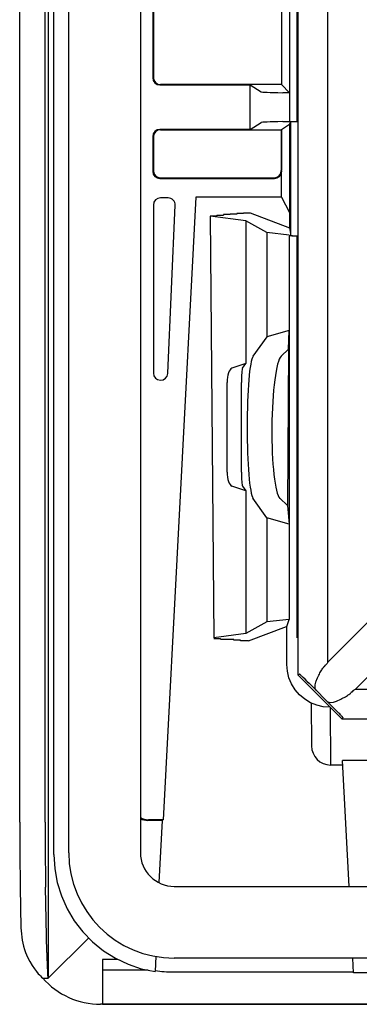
# Model space of a CAD drawing. Header units: inches. Extents: x 0 to 39.3, y 0 to 30.4.
# Tile 22 of 39: x 27.9 to 28.9, y 9.7 to 12.5. Entities that reach past the tile are written whole.
import ezdxf

# ---------------------------------------------------------------- set-up
doc = ezdxf.new("R2010")
doc.units = ezdxf.units.IN
doc.header["$LTSCALE"] = 2.160714
doc.header["$MEASUREMENT"] = 0
doc.layers.get('0').update_dxf_attribs({"linetype": 'CONTINUOUS'})

msp = doc.modelspace()

# ---------------------------------------------------------------- linework, layer by layer
at = {"color": 6, "linetype": 'Continuous'}
for p, q in [((28.0174, 19.5638), (28.0174, 9.8179)), ((27.9394, 10.2466), (27.9394, 18.8368)), ((28.0091, 10.2466), (28.0091, 18.8368)), ((27.9409, 10.0679), (27.9429, 9.9566)), ((28.0138, 9.8889), (28.0106, 10.0679)), ((28.0179, 9.8179), (28.1287, 9.9284)), ((28.0174, 9.8179), (28.0162, 9.8302)), ((28.292, 9.8401), (28.1681, 9.8401))]:
    msp.add_line(p, q, dxfattribs=at)
at = {"color": 7, "linetype": 'Continuous'}
for p, q in [((28.0335, 10.1573), (28.0335, 19.3805)), ((28.074, 10.1626), (28.074, 19.3752)), ((28.2709, 19.3752), (28.2709, 10.1626)), ((28.7032, 18.9403), (28.7032, 10.6506)), ((28.6801, 17.3673), (28.6801, 12.1705)), ((28.7, 17.367), (28.7, 12.1708)), ((28.7847, 10.6857), (28.7847, 13.2554)), ((28.3044, 13.0799), (28.3044, 12.2904)), ((28.3063, 13.078), (28.3063, 12.2914)), ((28.6575, 13.078), (28.6575, 12.2717)), ((28.3241, 12.2708), (28.5716, 12.2708)), ((28.6575, 12.2717), (28.326, 12.2717)), ((28.5716, 12.1489), (28.5716, 12.2708)), ((28.5716, 12.2708), (28.6018, 12.2519)), ((28.68, 12.2492), (28.6575, 12.2717)), ((28.68, 12.2492), (28.6614, 12.2495)), ((28.5716, 12.1489), (28.6018, 12.1678)), ((28.6614, 12.1702), (28.68, 12.1705)), ((28.68, 12.1631), (28.683, 12.169)), ((28.6837, 11.8568), (28.6837, 12.1705)), ((28.6944, 12.1708), (28.7034, 12.1708)), ((28.5716, 12.1489), (28.3241, 12.1489)), ((28.326, 12.148), (28.6575, 12.148)), ((28.6584, 12.1489), (28.6575, 12.148)), ((28.6575, 12.148), (28.6575, 12.0356)), ((28.6584, 12.1489), (28.68, 12.1631)), ((28.6584, 11.9629), (28.6584, 12.1489)), ((28.68, 12.1631), (28.68, 11.8789)), ((28.3044, 12.1293), (28.3044, 12.0337)), ((28.3063, 12.1283), (28.3063, 12.0356)), ((28.3241, 12.014), (28.6388, 12.014)), ((28.326, 12.0159), (28.6378, 12.0159)), ((28.3467, 11.9608), (28.326, 11.9608)), ((28.4226, 11.9629), (28.333, 10.2531)), ((28.6584, 11.9629), (28.4226, 11.9629)), ((28.6584, 11.9629), (28.68, 11.9204)), ((28.3063, 11.9411), (28.3063, 11.4798)), ((28.3457, 11.479), (28.3663, 11.9403)), ((28.4619, 11.9113), (28.4803, 11.9113)), ((28.4619, 11.9103), (28.472, 10.7528)), ((28.5603, 11.8973), (28.4619, 11.9103)), ((28.4803, 11.913), (28.4803, 11.9113)), ((28.4803, 11.913), (28.4986, 11.913)), ((28.4986, 11.9147), (28.4986, 11.913)), ((28.5169, 11.9147), (28.4986, 11.9147)), ((28.5169, 11.9164), (28.5169, 11.9147)), ((28.5353, 11.9164), (28.5169, 11.9164)), ((28.5352, 11.9181), (28.5353, 11.9164)), ((28.5536, 11.9181), (28.5352, 11.9181)), ((28.5536, 11.9198), (28.5536, 11.9181)), ((28.5536, 11.9198), (28.5721, 11.9198)), ((28.5603, 11.8973), (28.5603, 11.5056)), ((28.6179, 11.8653), (28.5603, 11.8973)), ((28.5721, 11.9198), (28.68, 11.8789)), ((28.68, 11.8789), (28.6837, 11.8568)), ((28.6179, 11.8653), (28.6179, 11.5792)), ((28.6794, 11.8584), (28.6179, 11.8653)), ((28.6794, 11.8568), (28.6794, 10.8034)), ((28.681, 11.8565), (28.68, 11.8568)), ((28.7, 11.8557), (28.6997, 10.7527)), ((28.7034, 11.8557), (28.7, 11.8557)), ((28.6179, 11.5792), (28.5797, 11.5261)), ((28.6794, 11.5966), (28.6179, 11.5792)), ((28.6774, 11.5454), (28.6794, 11.5966)), ((28.6774, 11.5454), (28.6569, 11.5261)), ((28.6774, 11.5454), (28.6741, 11.1159)), ((28.5603, 11.5056), (28.522, 11.4929)), ((28.5511, 11.4929), (28.5603, 11.5056)), ((28.5085, 11.208), (28.5085, 11.4539)), ((28.5479, 11.208), (28.5479, 11.4539)), ((29.4489, 11.35), (28.7847, 10.6857)), ((28.86, 10.6104), (29.5156, 11.266)), ((28.5603, 11.1562), (28.522, 11.1689)), ((28.5511, 11.1689), (28.5603, 11.1562)), ((28.5603, 11.1562), (28.5603, 10.7645)), ((28.6179, 11.0826), (28.5797, 11.1357)), ((28.6741, 11.1159), (28.6534, 11.1357)), ((28.6741, 11.1159), (28.6794, 11.0652)), ((28.6794, 11.0652), (28.6179, 11.0826)), ((28.6179, 11.0826), (28.6179, 10.7965)), ((28.6179, 10.7965), (28.5603, 10.7645)), ((28.6794, 10.8034), (28.6179, 10.7965)), ((28.6728, 10.7834), (28.6794, 10.8034)), ((28.5603, 10.7645), (28.472, 10.7528)), ((28.5676, 10.7442), (28.6717, 10.7834)), ((28.6728, 10.6798), (28.6728, 10.7834)), ((28.472, 10.751), (28.4904, 10.751)), ((28.4904, 10.7493), (28.4904, 10.751)), ((28.4904, 10.7493), (28.5088, 10.7493)), ((28.5088, 10.7476), (28.5088, 10.7493)), ((28.5271, 10.7476), (28.5088, 10.7476)), ((28.5271, 10.7459), (28.5271, 10.7476)), ((28.5455, 10.7459), (28.5271, 10.7459)), ((28.5455, 10.7442), (28.5455, 10.7459)), ((28.5676, 10.7442), (28.5455, 10.7442)), ((28.7847, 10.6857), (28.7829, 10.6821)), ((28.7032, 10.6506), (28.7077, 10.6525)), ((28.7032, 10.6506), (28.8248, 10.5289)), ((28.7227, 10.6387), (28.7177, 10.6435)), ((28.7287, 10.6328), (28.7227, 10.6387)), ((28.7287, 10.6328), (28.7338, 10.6278)), ((28.7338, 10.6278), (28.7981, 10.5634)), ((28.86, 10.6104), (28.8564, 10.6087)), ((31.4297, 10.6104), (28.86, 10.6104)), ((28.7393, 10.5735), (28.7404, 10.4561)), ((28.7911, 10.5622), (28.7928, 10.4033)), ((28.7981, 10.5634), (28.8038, 10.5578)), ((28.8101, 10.5513), (28.8038, 10.5578)), ((28.8267, 10.5334), (28.8248, 10.5289)), ((37.1146, 10.5289), (28.8248, 10.5289)), ((28.8436, 10.0701), (28.8255, 10.4154)), ((28.8994, 10.4154), (28.8255, 10.4154)), ((28.8255, 10.4033), (28.7928, 10.4033)), ((28.33, 10.2512), (28.2905, 10.2512)), ((28.333, 10.2531), (28.2925, 10.2531)), ((28.33, 10.2512), (28.321, 10.0804)), ((28.333, 10.2531), (28.33, 10.2512)), ((28.3634, 10.0701), (37.576, 10.0701)), ((28.1666, 9.8694), (28.1666, 9.7464)), ((28.2089, 9.8694), (28.1666, 9.8694)), ((28.3133, 9.8782), (28.3111, 9.8361)), ((37.576, 9.8732), (28.3634, 9.8732)), ((28.856, 9.8327), (28.8539, 9.8732)), ((28.3606, 9.8351), (28.856, 9.8351)), ((37.0834, 9.8327), (28.856, 9.8327)), ((29.2347, 9.7463), (28.1666, 9.747)), ((28.1666, 9.7463), (29.2347, 9.7463))]:
    msp.add_line(p, q, dxfattribs=at)
for points in [[(28.68, 12.1705), (28.6808, 12.1706), (28.6827, 12.1706), (28.6857, 12.1707), (28.6897, 12.1708), (28.6956, 12.1708)], [(28.7, 11.8557), (28.6948, 11.8558), (28.6903, 11.8559), (28.6863, 11.856), (28.6831, 11.8562), (28.681, 11.8565)], [(28.7, 11.8557), (28.6956, 11.8558), (28.6918, 11.8559), (28.6884, 11.8561), (28.6858, 11.8563), (28.6843, 11.8565), (28.6837, 11.8568)], [(28.6856, 10.6259), (28.6785, 10.6431), (28.6743, 10.661), (28.6728, 10.6798)], [(28.7529, 10.6343), (28.7547, 10.6385), (28.7565, 10.6424), (28.7583, 10.6462), (28.76, 10.6497), (28.7618, 10.653), (28.7635, 10.6562), (28.7651, 10.6591), (28.7668, 10.6619), (28.7683, 10.6644), (28.7699, 10.6668), (28.7714, 10.669), (28.7729, 10.6709), (28.7743, 10.6727), (28.7756, 10.6741)], [(28.7177, 10.6435), (28.7156, 10.6455), (28.7138, 10.6472), (28.7122, 10.6487), (28.7108, 10.6499), (28.7098, 10.6509), (28.7089, 10.6516), (28.7083, 10.6521), (28.7079, 10.6524), (28.7077, 10.6525)], [(28.7529, 10.6343), (28.7516, 10.6306), (28.7505, 10.627), (28.7497, 10.6236), (28.7492, 10.6204), (28.7491, 10.6173), (28.7494, 10.6144), (28.7505, 10.6117), (28.7523, 10.6092)], [(28.7911, 10.5622), (28.7724, 10.5634), (28.7546, 10.5674), (28.7375, 10.5743), (28.7216, 10.5838), (28.7074, 10.5959), (28.6952, 10.6101), (28.6856, 10.6259)], [(28.8085, 10.5787), (28.8127, 10.5805), (28.8167, 10.5823), (28.8204, 10.584), (28.824, 10.5858), (28.8273, 10.5875), (28.8304, 10.5892), (28.8334, 10.5909), (28.8361, 10.5925), (28.8387, 10.5941), (28.8411, 10.5957), (28.8432, 10.5972), (28.8452, 10.5987), (28.8469, 10.6001), (28.8484, 10.6014)], [(28.8267, 10.5334), (28.8266, 10.5336), (28.8263, 10.534), (28.8258, 10.5347), (28.8251, 10.5355), (28.8241, 10.5366), (28.8229, 10.5379), (28.8214, 10.5395), (28.8197, 10.5414), (28.8177, 10.5435), (28.8154, 10.5458), (28.8101, 10.5513)], [(28.0335, 10.1573), (28.0359, 10.1186), (28.0426, 10.0809), (28.0539, 10.044), (28.0695, 10.0088), (28.0891, 9.9756), (28.1125, 9.945), (28.1394, 9.9174), (28.1694, 9.8932), (28.202, 9.8727), (28.2368, 9.8562), (28.2731, 9.844), (28.3111, 9.8361)]]:
    msp.add_lwpolyline(points, dxfattribs=at)
at = {"color": 6, "linetype": 'Continuous'}
for points in [[(27.9555, 9.8889), (27.9609, 9.8756), (27.9668, 9.8636), (27.9732, 9.8526), (27.9796, 9.8433), (27.9854, 9.8359), (27.9904, 9.8302)], [(28.0027, 9.8183), (28.0053, 9.8182), (28.0078, 9.8182)], [(28.0078, 9.8182), (28.0127, 9.818), (28.0152, 9.8179), (28.0179, 9.8179)], [(28.1649, 9.7464), (28.1632, 9.7463), (28.1624, 9.7463), (28.1615, 9.7463)], [(28.1666, 9.7464), (28.1657, 9.7464), (28.1649, 9.7464)]]:
    msp.add_lwpolyline(points, dxfattribs=at)
at = {"color": 7, "linetype": 'Continuous'}
for centre, radius, start, end in [((28.326, 11.9411), 0.0197, 90, 180), ((28.3467, 11.9411), 0.0197, 357.4337, 90), ((28.326, 11.4798), 0.0197, 180, 357.4337), ((28.3634, 10.1626), 0.2894, 180, 270), ((28.3634, 10.1626), 0.0925, 180, 270)]:
    msp.add_arc(centre, radius, start, end, dxfattribs=at)
for centre, major_axis, ratio, start_param, end_param in [((28.3241, 12.2904), (-0.0176, -0.0088), 0.999239, -0.463221, 1.106966), ((28.326, 12.2914), (0.0176, 0.0088), 0.999239, 2.678371, 4.248559), ((28.7986, 12.252), (0.1969, 0), 0.017455, -3.113667, -2.342232), ((28.7986, 12.1677), (0.1969, 0), 0.017455, 2.342232, 3.113667), ((28.3241, 12.1292), (-0.0176, 0.0088), 0.999239, -1.106966, 0.463221), ((28.326, 12.1283), (0.0176, -0.0088), 0.999239, 2.034627, 3.604814), ((28.3241, 12.0337), (-0.0139, -0.0139), 0.998783, -0.784789, 0.784789), ((28.326, 12.0356), (0.0139, 0.0139), 0.998783, 2.356803, 3.926382), ((28.6378, 12.0356), (-0.0088, 0.0176), 0.999239, -3.604814, -2.034627), ((28.6388, 12.0337), (0.0088, -0.0176), 0.999239, -0.463221, 1.106966), ((28.5822, 11.3309), (0, 0.1969), 0.09466, 0.1309, 3.010693), ((28.6587, 11.3309), (0.0018, 0.1969), 0.138878, 0.132147, 3.011941), ((28.5241, 11.4539), (0, 0.0394), 0.395294, 0.1309, 1.570796), ((28.5516, 11.4539), (0, 0.0394), 0.09466, 0.1309, 1.570796), ((28.5241, 11.208), (0, 0.0394), 0.395294, -4.712389, -3.272492), ((28.5516, 11.208), (0, 0.0394), 0.09466, -4.712389, -3.272492), ((28.7529, 10.6522), (0.03, 0.03), 0.01851, -0.73244, -0.053427), ((28.8264, 10.5787), (0.03, 0.03), 0.01851, 0.053427, 0.73244), ((28.8512, 10.6469), (0.0677, 0.0689), 0.309851, -3.144237, -2.520851), ((28.7927, 10.4566), (-0.0004, 0.0533), 0.983291, -4.71199, -3.149788), ((28.2906, 10.2906), (-0.0279, -0.0279), 0.998783, 0.259481, 0.784789), ((28.2925, 10.2925), (0.0279, 0.0279), 0.998783, -2.937734, -2.356803), ((28.3608, 10.16), (0.2657, 0.1873), 0.99914, -2.336637, -2.185115)]:
    msp.add_ellipse(centre, major_axis=major_axis, ratio=ratio, start_param=start_param, end_param=end_param, dxfattribs=at)
at = {"color": 6, "linetype": 'Continuous'}
for centre, major_axis, ratio, start_param, end_param in [((27.9533, 10.2466), (0, 0.3937), 0.035294, -4.712389, -4.24115), ((28.0228, 10.2466), (0, 0.3937), 0.034921, 1.570796, 2.042035), ((28.1576, 9.9569), (0.2006, -0.0785), 0.976074, -2.759079, -2.43248), ((28.0174, 9.9426), (0, 0.1181), 0.034921, -4.24115, -3.455411), ((28.1485, 9.9478), (-0.2047, 0.0786), 0.865603, 1.069505, 1.149626), ((28.1641, 9.9633), (0.0899, 0.1981), 0.984266, 2.722629, 3.561425)]:
    msp.add_ellipse(centre, major_axis=major_axis, ratio=ratio, start_param=start_param, end_param=end_param, dxfattribs=at)

doc.saveas('drawing.dxf')
